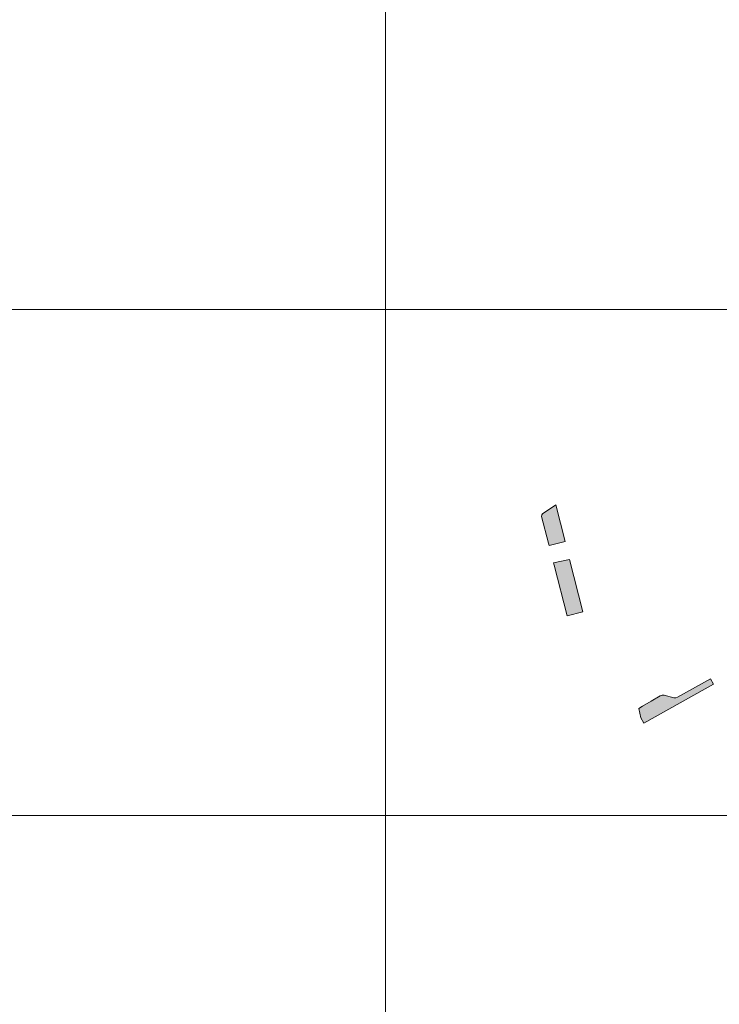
# Model space of a CAD drawing. Header units: metres. Extents: x 191568 to 204791, y 316774 to 325272.
# Tile 50 of 93: x 200573 to 200711, y 318988 to 319183. Entities that reach past the tile are written whole.
import ezdxf

# ---------------------------------------------------------------- set-up
doc = ezdxf.new("R2010")
doc.units = ezdxf.units.M
doc.layers.add('0-MEETLOCATIES-100x100m', color=1, linetype='Continuous', lineweight=13)
doc.layers.add('Gekoppeld_blokhaag', color=7, linetype='Continuous', lineweight=0)

# ---------------------------------------------------------------- blocks, each defined once
blk = doc.blocks.new('*U13')
at = {"layer": '0-MEETLOCATIES-100x100m'}
blk.add_lwpolyline([(-50, 50), (50, 50), (50, -50), (-50, -50)], close=True, dxfattribs=at)
blk = doc.blocks.new('*U14')
at = {"layer": '0-MEETLOCATIES-100x100m', "color": 0, "linetype": 'ByBlock', "lineweight": -2, "transparency": 16777216}
for p in [(2400, 1500), (2500, 1500), (2400, 1400), (2500, 1400), (2400, 1300), (2500, 1300)]:
    blk.add_blockref('*U13', p, dxfattribs=at)

msp = doc.modelspace()

# ---------------------------------------------------------------- hatches: boundary and pattern name
at = {"layer": 'Gekoppeld_blokhaag'}
for points in [[(200675.91, 319084.75), (200677.29, 319079.44), (200677.4, 319079.01), (200680.6, 319079.76), (200678.75, 319087.01), (200676.08, 319085.25), (200675.94, 319085.02)], [(200678.28, 319075.59), (200678.41, 319075.12), (200680.98, 319065.1), (200684.06, 319065.9), (200681.4, 319076.22)], [(200700.13, 319049.37), (200699.72, 319049.38), (200699.33, 319049.25), (200697.6, 319048.24), (200695.84, 319047.24), (200695.11, 319046.79), (200695.52, 319044.93), (200696.11, 319043.87), (200709.87, 319051.58), (200709.27, 319052.66), (200702.78, 319049.02), (200702.43, 319048.88), (200702.05, 319048.86)]]:
    msp.add_hatch(color=1, dxfattribs=at).paths.add_polyline_path(points)

# ---------------------------------------------------------------- linework, layer by layer
at = {"layer": 'Gekoppeld_blokhaag', "color": 1, "flags": 128}
for points in [[(200675.91, 319084.75), (200677.29, 319079.44), (200677.4, 319079.01), (200680.6, 319079.76), (200678.75, 319087.01), (200676.08, 319085.25), (200675.94, 319085.02)], [(200678.28, 319075.59), (200678.41, 319075.12), (200680.98, 319065.1), (200684.06, 319065.9), (200681.4, 319076.22)], [(200700.13, 319049.37), (200699.72, 319049.38), (200699.33, 319049.25), (200697.6, 319048.24), (200695.84, 319047.24), (200695.11, 319046.79), (200695.52, 319044.93), (200696.11, 319043.87), (200709.87, 319051.58), (200709.27, 319052.66), (200702.78, 319049.02), (200702.43, 319048.88), (200702.05, 319048.86)]]:
    msp.add_lwpolyline(points, close=True, dxfattribs=at)

# ---------------------------------------------------------------- block references
at = {"layer": '0-MEETLOCATIES-100x100m'}
msp.add_blockref('*U14', (198195.07, 317675.64), dxfattribs=at)

doc.saveas('drawing.dxf')
